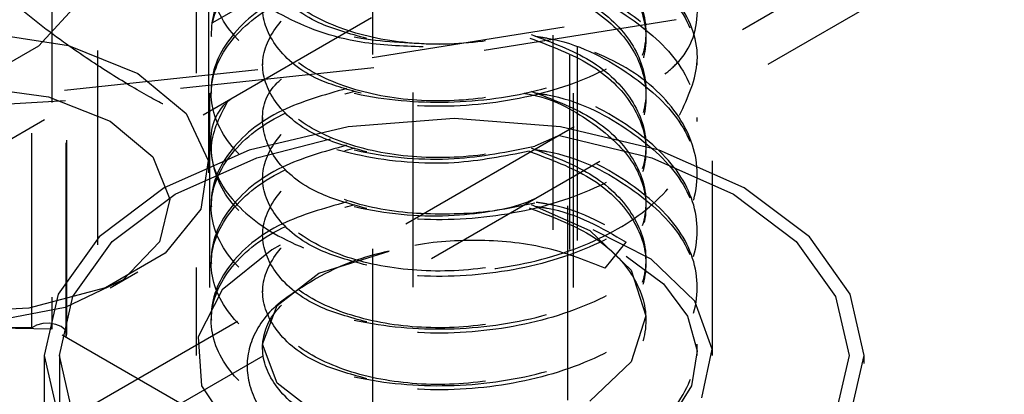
# Model space of a CAD drawing. Header units: inches. Extents: x 1907 to 2452, y -210 to -54.
# Tile 243 of 256: x 1998.382 to 1998.889, y -196.723 to -196.53. Entities that reach past the tile are written whole.
import ezdxf

# ---------------------------------------------------------------- set-up
doc = ezdxf.new("R2010")
doc.units = ezdxf.units.IN
doc.header["$LTSCALE"] = 0.5
doc.header["$MEASUREMENT"] = 0
doc.linetypes.add('HIDDEN', pattern=[0.22499999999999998, 0.15, -0.075])
doc.layers.add('SID-M-H', color=4, linetype='HIDDEN')

msp = doc.modelspace()

# ---------------------------------------------------------------- linework, layer by layer
at = {"layer": 'SID-M-H'}
for p, q in [((1998.584296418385, -195.3678519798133), (1998.584296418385, -198.1236772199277)), ((1998.563769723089, -198.348189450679), (1998.563769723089, -195.5923642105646)), ((1998.472853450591, -195.65784133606), (1998.472853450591, -196.7030135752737)), ((1998.738478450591, -196.7030135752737), (1998.738478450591, -195.65784133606)), ((1998.308340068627, -196.6317509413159), (1999.722553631, -195.8153428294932)), ((1998.388344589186, -196.6887941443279), (1998.388344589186, -195.8722533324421)), ((1998.398680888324, -195.8730044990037), (1998.398680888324, -196.6895453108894)), ((1998.405988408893, -196.6937638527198), (1998.405988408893, -195.8772230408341)), ((1998.40632915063, -196.6922697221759), (1998.40632915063, -195.8757289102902)), ((1998.6565384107, -196.8384032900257), (1998.6565384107, -196.02186247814)), ((1998.663845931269, -196.0260810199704), (1998.663845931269, -196.8426218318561)), ((1998.669126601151, -196.8439794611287), (1998.669126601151, -196.027438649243)), ((1998.665147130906, -196.8485888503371), (1998.665147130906, -196.0320480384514)), ((1998.4799867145, -196.8681345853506), (1998.4799867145, -196.0515937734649)), ((1998.6669867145, -196.8681345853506), (1998.6669867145, -196.0515937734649)), ((1998.4794867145, -196.6090918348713), (1998.4794867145, -196.0620094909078)), ((1998.407519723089, -196.7353355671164), (1999.538890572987, -196.0822090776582)), ((1998.420777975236, -196.7531944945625), (1999.569826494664, -196.0898629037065)), ((1998.422348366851, -199.246238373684), (1998.422348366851, -196.4904131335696)), ((1998.87114307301, -196.4980438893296), (1998.71987181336, -196.5304207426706)), ((1998.413580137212, -196.5202047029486), (1998.39181676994, -196.5439764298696)), ((1998.47657594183, -196.5792878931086), (1998.578134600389, -196.5206593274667)), ((1998.563464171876, -196.5497833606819), (1998.7186727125, -196.5250849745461)), ((1998.71987181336, -196.5304207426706), (1998.564339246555, -196.5551706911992)), ((1998.365381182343, -196.5372054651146), (1998.407313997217, -196.5436917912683)), ((1998.480665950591, -196.5369350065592), (1998.480665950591, -196.5390614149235)), ((1998.39181676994, -196.5439764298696), (1998.358882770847, -196.5629888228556)), ((1998.407313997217, -196.5436917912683), (1998.442875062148, -196.5580663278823)), ((1998.405152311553, -196.5666878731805), (1998.563464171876, -196.5497833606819)), ((1998.507084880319, -196.5515160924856), (1998.507084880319, -196.5536425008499)), ((1998.730665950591, -196.5536425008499), (1998.730665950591, -196.5515160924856)), ((1998.564339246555, -196.5551706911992), (1998.405696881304, -196.5721104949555)), ((1998.442875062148, -196.5580663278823), (1998.467775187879, -196.5785952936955)), ((1998.244909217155, -196.5756733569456), (1998.405152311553, -196.5666878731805)), ((1998.359335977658, -196.5648721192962), (1998.396898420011, -196.5699722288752)), ((1998.480665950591, -196.566097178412), (1998.480665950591, -196.5682235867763)), ((1998.405696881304, -196.5721104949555), (1998.245119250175, -196.5811147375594)), ((1998.396898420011, -196.5699722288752), (1998.428732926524, -196.5825612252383)), ((1998.428732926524, -196.5825612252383), (1998.450540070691, -196.6009388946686)), ((1998.467775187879, -196.5785952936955), (1998.479011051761, -196.6028025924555)), ((1998.507084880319, -196.5806782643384), (1998.507084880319, -196.5828046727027)), ((1998.605665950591, -196.5812419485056), (1998.551071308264, -196.5853912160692)), ((1998.660260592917, -196.5853912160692), (1998.605665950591, -196.5812419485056)), ((1998.730665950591, -196.5828046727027), (1998.730665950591, -196.5806782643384)), ((1998.551071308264, -196.5853912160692), (1998.500197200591, -196.5975562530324)), ((1998.711134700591, -196.5975562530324), (1998.660260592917, -196.5853912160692)), ((1998.504103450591, -196.6014620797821), (1998.542005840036, -196.5916596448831)), ((1998.65872071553, -196.5903203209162), (1998.647086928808, -196.5954708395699)), ((1998.659876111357, -196.5900051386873), (1998.707228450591, -196.6014620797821)), ((1998.500197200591, -196.5975562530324), (1998.456510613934, -196.6169080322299)), ((1998.480665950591, -196.5952593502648), (1998.480665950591, -196.5973857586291)), ((1998.754821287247, -196.6169080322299), (1998.711134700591, -196.5975562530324)), ((1998.450540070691, -196.6009388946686), (1998.459374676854, -196.6226232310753)), ((1998.462034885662, -196.6200971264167), (1998.504103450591, -196.6014620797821)), ((1998.479011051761, -196.6028025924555), (1998.475227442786, -196.6277684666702)), ((1998.707228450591, -196.6014620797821), (1998.749297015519, -196.6200971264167)), ((1998.507084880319, -196.6098404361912), (1998.507084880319, -196.6119668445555)), ((1998.730665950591, -196.6119668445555), (1998.730665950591, -196.6098404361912)), ((1998.456510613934, -196.6169080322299), (1998.42298871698, -196.6421277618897)), ((1998.788343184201, -196.6421277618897), (1998.754821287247, -196.6169080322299)), ((1998.429754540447, -196.644382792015), (1998.462034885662, -196.6200971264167)), ((1998.459374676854, -196.6226232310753), (1998.454043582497, -196.6446856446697)), ((1998.749297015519, -196.6200971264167), (1998.781577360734, -196.644382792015)), ((1998.475227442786, -196.6277684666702), (1998.456880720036, -196.6504816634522)), ((1998.480665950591, -196.6244215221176), (1998.480665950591, -196.6265479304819)), ((1998.645163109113, -196.6254847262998), (1998.675373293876, -196.6388594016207)), ((1998.507084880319, -196.6390026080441), (1998.507084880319, -196.6411290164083)), ((1998.675373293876, -196.6388594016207), (1998.696742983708, -196.6591448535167)), ((1998.707013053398, -196.6534611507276), (1998.677189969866, -196.6384102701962)), ((1998.730665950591, -196.6411290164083), (1998.730665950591, -196.6390026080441)), ((1998.42298871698, -196.6421277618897), (1998.401915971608, -196.671496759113)), ((1998.809415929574, -196.671496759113), (1998.788343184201, -196.6421277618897)), ((1998.409462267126, -196.6726640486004), (1998.429754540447, -196.644382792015)), ((1998.454043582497, -196.6446856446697), (1998.435266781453, -196.6641464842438)), ((1998.511753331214, -196.648798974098), (1998.486348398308, -196.6693399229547)), ((1998.516072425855, -196.6464153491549), (1998.511753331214, -196.648798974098)), ((1998.683246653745, -196.6582271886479), (1998.694054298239, -196.6447825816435)), ((1998.781577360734, -196.644382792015), (1998.801869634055, -196.6726640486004)), ((1998.456880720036, -196.6504816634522), (1998.426183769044, -196.6682026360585)), ((1998.480665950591, -196.6535836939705), (1998.480665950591, -196.6557101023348)), ((1998.535958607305, -196.6607310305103), (1998.57216284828, -196.6494912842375)), ((1998.694054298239, -196.6519880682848), (1998.713249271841, -196.666271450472)), ((1998.729392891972, -196.6751430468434), (1998.707013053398, -196.6534611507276)), ((1998.696742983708, -196.6591448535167), (1998.704247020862, -196.6827458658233)), ((1998.435266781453, -196.6641464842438), (1998.405580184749, -196.6783774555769)), ((1998.428744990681, -196.6682771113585), (1998.442889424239, -196.6601090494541)), ((1998.514588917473, -196.6773712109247), (1998.535958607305, -196.6607310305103)), ((1998.426183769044, -196.6682026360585), (1998.386839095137, -196.6787939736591)), ((1998.486348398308, -196.6693399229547), (1998.473873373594, -196.6935299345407)), ((1998.507084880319, -196.6681647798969), (1998.507084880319, -196.6702911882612)), ((1998.713249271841, -196.666271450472), (1998.725692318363, -196.6828607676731)), ((1998.730665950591, -196.6702911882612), (1998.730665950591, -196.6681647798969)), ((1998.401915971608, -196.671496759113), (1998.394728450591, -196.7030135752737)), ((1998.402540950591, -196.7030135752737), (1998.409462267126, -196.6726640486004)), ((1998.801869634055, -196.6726640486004), (1998.808790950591, -196.7030135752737)), ((1998.816603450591, -196.7030135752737), (1998.809415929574, -196.671496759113)), ((1998.386839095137, -196.6787939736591), (1998.343592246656, -196.6809782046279)), ((1998.405580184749, -196.6783774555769), (1998.36899313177, -196.6854565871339)), ((1998.507084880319, -196.6973269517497), (1998.514588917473, -196.6773712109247)), ((1998.738364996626, -196.6998451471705), (1998.729392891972, -196.6751430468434)), ((1998.480665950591, -196.6827458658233), (1998.480665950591, -196.6848722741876)), ((1998.704247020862, -196.6827458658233), (1998.696742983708, -196.7063468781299)), ((1998.725692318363, -196.6828607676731), (1998.730602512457, -196.7007148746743)), ((1998.388344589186, -196.6887941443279), (1998.321495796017, -196.6887403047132)), ((1998.398680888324, -196.6895453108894), (1998.330968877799, -196.688243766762)), ((1998.390848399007, -196.6874411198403), (1998.388344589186, -196.6887941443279)), ((1998.393996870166, -196.6866560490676), (1998.390848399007, -196.6874411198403)), ((1998.397419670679, -196.6865312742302), (1998.393996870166, -196.6866560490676)), ((1998.400714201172, -196.6870814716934), (1998.397419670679, -196.6865312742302)), ((1998.663845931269, -196.8426218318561), (1998.398680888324, -196.6895453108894)), ((1998.403492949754, -196.6882419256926), (1998.400714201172, -196.6870814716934)), ((1998.405429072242, -196.689876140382), (1998.403492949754, -196.6882419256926)), ((1998.406294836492, -196.691791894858), (1998.405429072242, -196.689876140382)), ((1998.405988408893, -196.6937638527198), (1998.406294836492, -196.691791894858)), ((1998.473873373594, -196.6935299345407), (1998.475680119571, -196.718747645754)), ((1998.514588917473, -196.7172826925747), (1998.507084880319, -196.6973269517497)), ((1998.730665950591, -196.7030135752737), (1998.730665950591, -196.6973269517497)), ((1998.732957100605, -196.7248905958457), (1998.738364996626, -196.6998451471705)), ((1998.394728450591, -196.7030135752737), (1998.394728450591, -196.9071487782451)), ((1998.394728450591, -196.7030135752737), (1998.401915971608, -196.7345303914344)), ((1998.402540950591, -196.7030135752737), (1998.402540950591, -196.8904846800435)), ((1998.409462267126, -196.733363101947), (1998.402540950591, -196.7030135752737)), ((1998.730602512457, -196.7007148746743), (1998.727671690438, -196.7187132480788)), ((1998.808790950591, -196.7030135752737), (1998.801869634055, -196.733363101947)), ((1998.808790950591, -196.8904846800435), (1998.808790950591, -196.7030135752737)), ((1998.809415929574, -196.7345303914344), (1998.816603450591, -196.7030135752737)), ((1998.816603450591, -196.9071487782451), (1998.816603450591, -196.7030135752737)), ((1998.696742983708, -196.7063468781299), (1998.675373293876, -196.7266323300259)), ((1998.475680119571, -196.718747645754), (1998.491572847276, -196.7422603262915)), ((1998.535958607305, -196.7339228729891), (1998.514588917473, -196.7172826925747)), ((1998.727671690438, -196.7187132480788), (1998.71708379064, -196.7357263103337))]:
    msp.add_line(p, q, dxfattribs=at)
msp.add_arc((1998.59549458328, -196.7688788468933), 0.1216460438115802, 101.0578602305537, 120.0229112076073, dxfattribs=at)
for points, knots in [([(1998.443228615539, -196.4137379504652), (1998.436315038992, -196.4108893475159), (1998.422514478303, -196.4052030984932), (1998.398789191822, -196.4085522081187), (1998.37477810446, -196.4202392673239), (1998.35593560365, -196.4390762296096), (1998.346471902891, -196.4610066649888), (1998.347286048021, -196.4801096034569), (1998.35723556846, -196.5002299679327), (1998.376591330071, -196.5206450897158), (1998.402539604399, -196.5408088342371), (1998.428058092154, -196.5579139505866), (1998.448826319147, -196.570285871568), (1998.464217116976, -196.5779457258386), (1998.474391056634, -196.5808697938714), (1998.479747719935, -196.5780020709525), (1998.480131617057, -196.5676618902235), (1998.479681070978, -196.5496065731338), (1998.479927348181, -196.5277570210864), (1998.480180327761, -196.4984013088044), (1998.476979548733, -196.4643448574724), (1998.465941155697, -196.4345582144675), (1998.452360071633, -196.4194178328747), (1998.444749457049, -196.414683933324), (1998.443228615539, -196.4137379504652)], [0, 0, 0, 0, 0.04456435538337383, 0.08895729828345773, 0.1375074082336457, 0.1957828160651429, 0.2340844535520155, 0.2726341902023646, 0.307264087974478, 0.3634261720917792, 0.4209420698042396, 0.4667408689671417, 0.5127436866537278, 0.554270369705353, 0.5974086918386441, 0.647845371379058, 0.7075831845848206, 0.743977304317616, 0.7805015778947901, 0.8256937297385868, 0.8860142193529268, 0.9466116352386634, 0.9893313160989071, 1, 1, 1, 1]), ([(1998.560633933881, -196.5108637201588), (1998.551938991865, -196.5084795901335), (1998.531974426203, -196.5030053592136), (1998.512366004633, -196.4865275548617), (1998.504478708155, -196.4661964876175), (1998.51222844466, -196.4456224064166), (1998.534141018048, -196.4285153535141), (1998.566959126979, -196.4176765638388), (1998.605666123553, -196.4150558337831), (1998.644372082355, -196.4213214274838), (1998.677193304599, -196.4358075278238), (1998.699094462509, -196.4565521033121), (1998.706886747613, -196.4808004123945), (1998.698840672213, -196.5046686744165), (1998.681636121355, -196.5229176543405), (1998.664916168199, -196.529520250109), (1998.659330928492, -196.5317258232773)], [0, 0, 0, 0, 0.05812774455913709, 0.1334678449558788, 0.2088079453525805, 0.2841480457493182, 0.3594881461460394, 0.4348282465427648, 0.510168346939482, 0.5855084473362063, 0.6608485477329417, 0.7361886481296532, 0.8115287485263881, 0.8868688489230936, 0.9622089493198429, 0.9999999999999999, 0.9999999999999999, 0.9999999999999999, 0.9999999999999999]), ([(1998.55029525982, -196.4199784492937), (1998.538642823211, -196.4232887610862), (1998.512678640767, -196.4306648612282), (1998.487341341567, -196.4522810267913), (1998.477369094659, -196.4785492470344), (1998.487177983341, -196.5051859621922), (1998.515005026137, -196.5271238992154), (1998.554226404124, -196.5414454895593), (1998.584230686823, -196.5424348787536), (1998.597909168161, -196.5428859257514)], [0, 0, 0, 0, 0.1223967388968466, 0.272726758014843, 0.4230567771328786, 0.5733867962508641, 0.7237168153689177, 0.8740468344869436, 1, 1, 1, 1]), ([(1998.55029525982, -196.4491406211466), (1998.538642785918, -196.452451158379), (1998.512678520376, -196.4598277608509), (1998.487341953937, -196.4814394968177), (1998.477366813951, -196.5077252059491), (1998.487186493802, -196.534296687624), (1998.514973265, -196.5564780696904), (1998.556586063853, -196.5707094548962), (1998.605665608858, -196.5745219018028), (1998.654747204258, -196.5670624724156), (1998.696353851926, -196.5491943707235), (1998.724163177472, -196.5233352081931), (1998.733898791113, -196.4932399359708), (1998.724237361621, -196.4628555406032), (1998.696057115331, -196.4378637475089), (1998.667661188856, -196.4229947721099), (1998.649709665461, -196.4204541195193), (1998.647797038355, -196.42018342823)], [0, 0, 0, 0, 0.05843403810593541, 0.130203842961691, 0.2019736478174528, 0.2737434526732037, 0.3455132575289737, 0.4172830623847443, 0.4890528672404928, 0.5608226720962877, 0.6325924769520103, 0.704362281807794, 0.7761320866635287, 0.8479018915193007, 0.9196716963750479, 0.9914415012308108, 1, 1, 1, 1]), ([(1998.58968078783, -196.5443809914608), (1998.578839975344, -196.5439695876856), (1998.551717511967, -196.5429403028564), (1998.515046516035, -196.5291768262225), (1998.487165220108, -196.5073309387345), (1998.477378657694, -196.4806748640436), (1998.487315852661, -196.4543920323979), (1998.513257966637, -196.4324304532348), (1998.54005398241, -196.4248662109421), (1998.55251170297, -196.42134952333)], [0, 0, 0, 0, 0.1018918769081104, 0.2549217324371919, 0.407951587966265, 0.5609814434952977, 0.714011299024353, 0.8670411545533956, 1, 1, 1, 1]), ([(1998.645163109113, -196.42134952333), (1998.655870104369, -196.425374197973), (1998.677912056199, -196.4336595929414), (1998.699026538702, -196.4545525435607), (1998.706836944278, -196.478581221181), (1998.699107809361, -196.5027865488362), (1998.677189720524, -196.5235426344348), (1998.6443730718, -196.5380256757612), (1998.605665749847, -196.5442919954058), (1998.566959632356, -196.5416714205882), (1998.534139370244, -196.5308312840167), (1998.512234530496, -196.513729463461), (1998.504456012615, -196.4931357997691), (1998.512450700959, -196.4728778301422), (1998.530350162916, -196.4573121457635), (1998.547997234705, -196.4523358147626), (1998.55446593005, -196.4505116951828)], [0, 0, 0, 0, 0.06984989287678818, 0.1437964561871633, 0.2177430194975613, 0.2916895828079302, 0.3656361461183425, 0.439582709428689, 0.5135292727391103, 0.5874758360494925, 0.6614223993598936, 0.7353689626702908, 0.8093155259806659, 0.883262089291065, 0.9572086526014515, 1, 1, 1, 1]), ([(1998.647086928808, -196.422201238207), (1998.649239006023, -196.4225031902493), (1998.667440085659, -196.4250569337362), (1998.69606649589, -196.4399732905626), (1998.724234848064, -196.464986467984), (1998.733899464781, -196.4953651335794), (1998.724162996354, -196.5254619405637), (1998.69635390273, -196.5513206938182), (1998.65474718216, -196.5691888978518), (1998.605665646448, -196.5766483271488), (1998.556585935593, -196.5728357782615), (1998.514973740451, -196.5586048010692), (1998.487184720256, -196.5364218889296), (1998.477373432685, -196.5098561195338), (1998.487317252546, -196.4835490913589), (1998.51325766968, -196.4615937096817), (1998.540053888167, -196.4540287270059), (1998.55251170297, -196.4505116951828)], [0, 0, 0, 0, 0.009576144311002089, 0.08098973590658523, 0.1524033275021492, 0.2238169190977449, 0.2952305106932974, 0.3666441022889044, 0.438057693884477, 0.5094712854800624, 0.5808848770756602, 0.6522984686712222, 0.7237120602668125, 0.7951256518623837, 0.8665392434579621, 0.9379528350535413, 1, 1, 1, 1]), ([(1998.645163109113, -196.4505116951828), (1998.655870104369, -196.4545363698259), (1998.677912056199, -196.4628217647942), (1998.699026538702, -196.4837147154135), (1998.706836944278, -196.5077433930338), (1998.699107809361, -196.5319487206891), (1998.677189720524, -196.5527048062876), (1998.6443730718, -196.5671878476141), (1998.605665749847, -196.5734541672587), (1998.566959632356, -196.570833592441), (1998.534139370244, -196.5599934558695), (1998.512234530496, -196.5428916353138), (1998.504456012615, -196.5222979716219), (1998.512450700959, -196.5020400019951), (1998.530350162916, -196.4864743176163), (1998.547997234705, -196.4814979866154), (1998.55446593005, -196.4796738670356)], [0, 0, 0, 0, 0.06984989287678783, 0.1437964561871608, 0.2177430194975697, 0.2916895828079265, 0.3656361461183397, 0.4395827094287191, 0.5135292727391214, 0.5874758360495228, 0.6614223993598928, 0.7353689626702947, 0.8093155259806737, 0.8832620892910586, 0.9572086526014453, 1, 1, 1, 1]), ([(1998.647086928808, -196.4513634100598), (1998.649239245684, -196.4516654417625), (1998.667442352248, -196.4542198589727), (1998.695975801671, -196.4691053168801), (1998.724557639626, -196.4942559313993), (1998.732698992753, -196.5241282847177), (1998.729943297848, -196.5458541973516), (1998.720471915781, -196.5545544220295), (1998.720127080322, -196.5548711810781)], [0, 0, 0, 0, 0.03214239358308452, 0.2718426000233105, 0.5115428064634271, 0.7512430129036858, 0.9909432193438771, 1, 1, 1, 1]), ([(1998.714119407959, -196.5583393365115), (1998.716598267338, -196.5561962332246), (1998.728629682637, -196.5457944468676), (1998.733093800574, -196.5221190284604), (1998.724453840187, -196.4920938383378), (1998.695996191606, -196.4670044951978), (1998.667662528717, -196.4521574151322), (1998.64970979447, -196.4496163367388), (1998.647797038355, -196.4493456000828)], [0, 0, 0, 0, 0.05926284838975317, 0.2876387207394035, 0.516014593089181, 0.7443904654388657, 0.9727663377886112, 1, 1, 1, 1]), ([(1998.560633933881, -196.5400258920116), (1998.551937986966, -196.5376408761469), (1998.531971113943, -196.5321646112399), (1998.512383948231, -196.5157055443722), (1998.504411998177, -196.4952998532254), (1998.512477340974, -196.4750039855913), (1998.530085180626, -196.4595951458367), (1998.547359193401, -196.4546978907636), (1998.553471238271, -196.4529651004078)], [0, 0, 0, 0, 0.145050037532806, 0.3330512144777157, 0.5210523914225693, 0.7090535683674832, 0.8970547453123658, 1, 1, 1, 1]), ([(1998.644227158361, -196.4522237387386), (1998.655275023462, -196.456365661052), (1998.677667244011, -196.4647606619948), (1998.6990409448, -196.4858464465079), (1998.706814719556, -196.5098282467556), (1998.699182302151, -196.5342360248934), (1998.676913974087, -196.5542291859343), (1998.655429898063, -196.5660457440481), (1998.642253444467, -196.5681331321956), (1998.641682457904, -196.5682235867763)], [0, 0, 0, 0, 0.1617940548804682, 0.3279301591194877, 0.4940662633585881, 0.6602023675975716, 0.8263384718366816, 0.992474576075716, 1, 1, 1, 1]), ([(1998.55029525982, -196.4783027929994), (1998.538642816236, -196.4816133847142), (1998.51267861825, -196.4889901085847), (1998.4873414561, -196.5106007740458), (1998.477368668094, -196.5368907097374), (1998.487179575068, -196.5634464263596), (1998.514999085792, -196.5856866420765), (1998.556489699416, -196.5996984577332), (1998.603811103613, -196.6041233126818), (1998.633369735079, -196.5982134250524), (1998.647086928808, -196.5954708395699)], [0, 0, 0, 0, 0.1060126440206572, 0.2362194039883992, 0.3664261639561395, 0.4966329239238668, 0.6268396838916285, 0.757046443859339, 0.8872532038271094, 0.9999999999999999, 0.9999999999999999, 0.9999999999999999, 0.9999999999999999]), ([(1998.644227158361, -196.5980345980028), (1998.631454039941, -196.6005668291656), (1998.602835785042, -196.6062403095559), (1998.556486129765, -196.6018005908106), (1998.515000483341, -196.5878198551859), (1998.487177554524, -196.5655698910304), (1998.477375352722, -196.5390220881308), (1998.487316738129, -196.5127102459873), (1998.513257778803, -196.4907560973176), (1998.540053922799, -196.4831909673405), (1998.55251170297, -196.4796738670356)], [0, 0, 0, 0, 0.1050327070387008, 0.2353264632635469, 0.3656202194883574, 0.4959139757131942, 0.626207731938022, 0.7565014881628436, 0.8867952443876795, 1, 1, 1, 1]), ([(1998.647086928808, -196.4805255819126), (1998.649239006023, -196.480827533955), (1998.667440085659, -196.4833812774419), (1998.69606649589, -196.4982976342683), (1998.724234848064, -196.5233108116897), (1998.733899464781, -196.553689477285), (1998.724162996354, -196.5837862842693), (1998.69635390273, -196.6096450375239), (1998.65474718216, -196.6275132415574), (1998.605665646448, -196.6349726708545), (1998.556585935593, -196.6311601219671), (1998.514973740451, -196.6169291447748), (1998.487184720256, -196.5947462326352), (1998.477373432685, -196.5681804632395), (1998.487317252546, -196.5418734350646), (1998.51325766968, -196.5199180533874), (1998.540053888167, -196.5123530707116), (1998.55251170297, -196.5088360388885)], [0, 0, 0, 0, 0.009576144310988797, 0.08098973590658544, 0.1524033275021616, 0.2238169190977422, 0.295230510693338, 0.3666441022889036, 0.4380576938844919, 0.5094712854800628, 0.5808848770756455, 0.6522984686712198, 0.723712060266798, 0.7951256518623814, 0.8665392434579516, 0.93795283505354, 1, 1, 1, 1]), ([(1998.645163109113, -196.4796738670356), (1998.655870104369, -196.4836985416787), (1998.677912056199, -196.491983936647), (1998.699026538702, -196.5128768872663), (1998.706836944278, -196.5369055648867), (1998.699107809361, -196.5611108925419), (1998.677189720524, -196.5818669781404), (1998.6443730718, -196.5963500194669), (1998.605665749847, -196.6026163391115), (1998.566959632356, -196.5999957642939), (1998.534139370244, -196.5891556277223), (1998.512234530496, -196.5720538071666), (1998.504456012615, -196.5514601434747), (1998.512450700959, -196.5312021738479), (1998.530350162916, -196.5156364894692), (1998.547997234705, -196.5106601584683), (1998.55446593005, -196.5088360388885)], [0, 0, 0, 0, 0.06984989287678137, 0.1437964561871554, 0.2177430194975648, 0.291689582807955, 0.3656361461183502, 0.4395827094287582, 0.5135292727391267, 0.5874758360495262, 0.6614223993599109, 0.735368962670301, 0.8093155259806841, 0.8832620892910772, 0.9572086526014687, 0.9999999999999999, 0.9999999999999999, 0.9999999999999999, 0.9999999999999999]), ([(1998.557700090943, -196.5682235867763), (1998.550065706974, -196.5661034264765), (1998.531201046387, -196.5608644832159), (1998.51242168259, -196.544842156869), (1998.504401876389, -196.5244688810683), (1998.512480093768, -196.50416429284), (1998.530084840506, -196.4887575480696), (1998.54735910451, -196.4838601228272), (1998.553471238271, -196.4821272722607)], [0, 0, 0, 0, 0.1300467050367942, 0.32134707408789, 0.5126474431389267, 0.703947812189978, 0.8952481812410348, 1, 1, 1, 1]), ([(1998.644227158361, -196.4813859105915), (1998.655269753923, -196.485526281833), (1998.677651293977, -196.4939181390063), (1998.69910674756, -196.515027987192), (1998.706568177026, -196.5389178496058), (1998.700710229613, -196.5613432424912), (1998.687090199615, -196.5725466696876), (1998.681397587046, -196.5772292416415)], [0, 0, 0, 0, 0.2075604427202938, 0.4206911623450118, 0.6338218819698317, 0.8469526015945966, 1, 1, 1, 1]), ([(1998.721612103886, -196.5795266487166), (1998.72588191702, -196.5702633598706), (1998.734639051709, -196.5512649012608), (1998.723991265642, -196.521127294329), (1998.696126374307, -196.496202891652), (1998.667659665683, -196.481318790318), (1998.649709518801, -196.4787784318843), (1998.647797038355, -196.4785077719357)], [0, 0, 0, 0, 0.2337460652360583, 0.4793993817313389, 0.7250526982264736, 0.97070601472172, 1, 1, 1, 1]), ([(1998.55029525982, -196.5074649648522), (1998.538642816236, -196.510775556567), (1998.51267861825, -196.5181522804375), (1998.4873414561, -196.5397629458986), (1998.477368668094, -196.5660528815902), (1998.487179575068, -196.5926085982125), (1998.514999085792, -196.6148488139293), (1998.556489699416, -196.6288606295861), (1998.603811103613, -196.6332854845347), (1998.633369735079, -196.6273755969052), (1998.647086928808, -196.6246330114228)], [0, 0, 0, 0, 0.1060126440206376, 0.2362194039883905, 0.3664261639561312, 0.4966329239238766, 0.6268396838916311, 0.757046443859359, 0.8872532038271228, 1, 1, 1, 1]), ([(1998.647086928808, -196.5096877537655), (1998.649239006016, -196.5099897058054), (1998.667440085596, -196.512543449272), (1998.696066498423, -196.5274598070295), (1998.724234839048, -196.5524729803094), (1998.733899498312, -196.582851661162), (1998.72416287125, -196.6129484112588), (1998.696354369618, -196.6388073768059), (1998.654745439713, -196.6566747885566), (1998.605672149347, -196.6641371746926), (1998.556561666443, -196.6603135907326), (1998.515064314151, -196.6461237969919), (1998.486846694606, -196.6237871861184), (1998.478634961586, -196.5977950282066), (1998.481320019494, -196.5785750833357), (1998.490664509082, -196.5712063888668), (1998.490908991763, -196.5710135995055)], [0, 0, 0, 0, 0.0110266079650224, 0.09325695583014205, 0.1754873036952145, 0.2577176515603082, 0.3399479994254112, 0.4221783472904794, 0.5044086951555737, 0.5866390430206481, 0.668869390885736, 0.7510997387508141, 0.833330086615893, 0.9155604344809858, 0.997790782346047, 1, 1, 1, 1]), ([(1998.489259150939, -196.5719660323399), (1998.48523053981, -196.5796752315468), (1998.476741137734, -196.5959206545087), (1998.487449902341, -196.6218248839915), (1998.514902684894, -196.6439534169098), (1998.556604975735, -196.6581989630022), (1998.605660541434, -196.6620076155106), (1998.654748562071, -196.6545492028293), (1998.696353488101, -196.6366808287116), (1998.724163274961, -196.6108217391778), (1998.733898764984, -196.5807264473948), (1998.724237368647, -196.5503420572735), (1998.696057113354, -196.5253502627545), (1998.6676611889, -196.5104812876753), (1998.649709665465, -196.5079406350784), (1998.647797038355, -196.5076699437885)], [0, 0, 0, 0, 0.07511965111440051, 0.158297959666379, 0.2414762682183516, 0.3246545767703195, 0.4078328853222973, 0.4910111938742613, 0.5741895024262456, 0.6573678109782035, 0.7405461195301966, 0.823724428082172, 0.9069027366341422, 0.9900810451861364, 0.9999999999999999, 0.9999999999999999, 0.9999999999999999, 0.9999999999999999]), ([(1998.560633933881, -196.5983502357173), (1998.551937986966, -196.5959652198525), (1998.531971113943, -196.5904889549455), (1998.512383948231, -196.5740298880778), (1998.504411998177, -196.5536241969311), (1998.512477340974, -196.533328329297), (1998.530085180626, -196.5179194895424), (1998.547359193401, -196.5130222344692), (1998.553471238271, -196.5112894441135)], [0, 0, 0, 0, 0.145050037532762, 0.3330512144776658, 0.5210523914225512, 0.7090535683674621, 0.8970547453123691, 1, 1, 1, 1]), ([(1998.644227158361, -196.5105480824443), (1998.655261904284, -196.5146861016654), (1998.677627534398, -196.523073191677), (1998.699204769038, -196.5442195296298), (1998.706200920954, -196.5679699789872), (1998.702641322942, -196.5869997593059), (1998.693159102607, -196.5953587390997), (1998.691208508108, -196.5970782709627)], [0, 0, 0, 0, 0.2300729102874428, 0.4663202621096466, 0.7025676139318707, 0.9388149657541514, 1, 1, 1, 1]), ([(1998.645163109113, -196.5088360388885), (1998.655862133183, -196.5128575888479), (1998.677887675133, -196.5211365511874), (1998.699130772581, -196.54207991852), (1998.706446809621, -196.5659148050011), (1998.701492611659, -196.5869092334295), (1998.689595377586, -196.5969241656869), (1998.685491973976, -196.6003783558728)], [0, 0, 0, 0, 0.2112681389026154, 0.4349270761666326, 0.6585860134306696, 0.8822449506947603, 1, 1, 1, 1]), ([(1998.55029525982, -196.5657893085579), (1998.53864278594, -196.5690998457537), (1998.512678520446, -196.5764764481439), (1998.487341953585, -196.5980881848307), (1998.477366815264, -196.6243738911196), (1998.487186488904, -196.650945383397), (1998.514973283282, -196.673126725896), (1998.556585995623, -196.6873582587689), (1998.605665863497, -196.6911701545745), (1998.654746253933, -196.6837127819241), (1998.696357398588, -196.6658370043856), (1998.724149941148, -196.6400064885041), (1998.733948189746, -196.6098043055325), (1998.724053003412, -196.5798189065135), (1998.697098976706, -196.5536811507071), (1998.668898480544, -196.5434148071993), (1998.655077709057, -196.5383833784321)], [0, 0, 0, 0, 0.05910477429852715, 0.1316983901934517, 0.2042920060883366, 0.2768856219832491, 0.3494792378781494, 0.4220728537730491, 0.4946664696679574, 0.5672600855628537, 0.6398537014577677, 0.7124473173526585, 0.7850409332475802, 0.8576345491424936, 0.9302281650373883, 1, 1, 1, 1]), ([(1998.647086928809, -196.5388499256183), (1998.649239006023, -196.5391518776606), (1998.667440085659, -196.5417056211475), (1998.69606649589, -196.5566219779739), (1998.724234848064, -196.5816351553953), (1998.733899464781, -196.6120138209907), (1998.724162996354, -196.642110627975), (1998.69635390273, -196.6679693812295), (1998.65474718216, -196.6858375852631), (1998.605665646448, -196.6932970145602), (1998.556585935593, -196.6894844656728), (1998.514973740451, -196.6752534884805), (1998.487184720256, -196.6530705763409), (1998.477373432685, -196.6265048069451), (1998.487317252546, -196.6001977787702), (1998.51325766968, -196.578242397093), (1998.540053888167, -196.5706774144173), (1998.55251170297, -196.5671603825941)], [0, 0, 0, 0, 0.009576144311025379, 0.08098973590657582, 0.1524033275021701, 0.2238169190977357, 0.2952305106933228, 0.3666441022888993, 0.4380576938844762, 0.5094712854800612, 0.5808848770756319, 0.6522984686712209, 0.7237120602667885, 0.7951256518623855, 0.8665392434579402, 0.9379528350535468, 1, 1, 1, 1]), ([(1998.645163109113, -196.5379982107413), (1998.655870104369, -196.5420228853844), (1998.677912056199, -196.5503082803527), (1998.699026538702, -196.571201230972), (1998.706836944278, -196.5952299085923), (1998.699107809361, -196.6194352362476), (1998.677189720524, -196.6401913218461), (1998.6443730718, -196.6546743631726), (1998.605665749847, -196.6609406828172), (1998.566959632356, -196.6583201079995), (1998.534139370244, -196.647479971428), (1998.512234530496, -196.6303781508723), (1998.504456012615, -196.6097844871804), (1998.512450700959, -196.5895265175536), (1998.530350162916, -196.5739608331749), (1998.547997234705, -196.5689845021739), (1998.55446593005, -196.5671603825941)], [0, 0, 0, 0, 0.0698498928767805, 0.1437964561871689, 0.2177430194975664, 0.2916895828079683, 0.3656361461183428, 0.4395827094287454, 0.5135292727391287, 0.5874758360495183, 0.6614223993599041, 0.7353689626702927, 0.8093155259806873, 0.8832620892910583, 0.9572086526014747, 1, 1, 1, 1]), ([(1998.644575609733, -196.539864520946), (1998.655497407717, -196.5439640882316), (1998.677760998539, -196.5523208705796), (1998.699024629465, -196.5733148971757), (1998.706864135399, -196.5973903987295), (1998.699000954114, -196.6214380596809), (1998.678414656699, -196.6419560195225), (1998.657093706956, -196.650013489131), (1998.647086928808, -196.6537951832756)], [0, 0, 0, 0, 0.164682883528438, 0.3356986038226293, 0.5067143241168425, 0.6777300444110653, 0.8487457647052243, 1, 1, 1, 1]), ([(1998.647402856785, -196.6223667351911), (1998.646080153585, -196.6229750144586), (1998.634212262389, -196.6284327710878), (1998.605192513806, -196.6313152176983), (1998.567072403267, -196.6292765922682), (1998.534161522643, -196.618306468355), (1998.512033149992, -196.6011426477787), (1998.50523938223, -196.580926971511), (1998.508356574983, -196.5651138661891), (1998.517171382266, -196.5586491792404), (1998.518549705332, -196.5576383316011)], [0, 0, 0, 0, 0.01987582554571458, 0.1783348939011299, 0.336793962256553, 0.4952530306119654, 0.6537120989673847, 0.8121711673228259, 0.9706302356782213, 1, 1, 1, 1]), ([(1998.560633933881, -196.6275124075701), (1998.551947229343, -196.6251312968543), (1998.53200157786, -196.6196639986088), (1998.512218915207, -196.6031223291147), (1998.505025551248, -196.5830456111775), (1998.509054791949, -196.5662481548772), (1998.519281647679, -196.559010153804), (1998.52188447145, -196.5571680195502)], [0, 0, 0, 0, 0.1875881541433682, 0.4307235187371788, 0.6738588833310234, 0.9169942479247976, 1, 1, 1, 1]), ([(1998.55029525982, -196.5949514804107), (1998.538642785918, -196.5982620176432), (1998.512678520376, -196.605638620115), (1998.487341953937, -196.6272503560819), (1998.477366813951, -196.6535360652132), (1998.487186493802, -196.6801075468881), (1998.514973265, -196.7022889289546), (1998.556586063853, -196.7165203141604), (1998.605665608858, -196.7203327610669), (1998.654747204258, -196.7128733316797), (1998.696353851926, -196.6950052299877), (1998.724163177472, -196.6691460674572), (1998.733898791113, -196.639050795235), (1998.724237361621, -196.6086663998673), (1998.696057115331, -196.5836746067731), (1998.667661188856, -196.5688056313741), (1998.649709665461, -196.5662649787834), (1998.647797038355, -196.5659942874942)], [0, 0, 0, 0, 0.05843403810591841, 0.1302038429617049, 0.2019736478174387, 0.2737434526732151, 0.3455132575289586, 0.4172830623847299, 0.4890528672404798, 0.5608226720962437, 0.6325924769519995, 0.704362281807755, 0.7761320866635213, 0.8479018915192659, 0.9196716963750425, 0.9914415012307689, 1, 1, 1, 1]), ([(1998.647086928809, -196.5680120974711), (1998.649239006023, -196.5683140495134), (1998.667440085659, -196.5708677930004), (1998.69606649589, -196.5857841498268), (1998.724234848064, -196.6107973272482), (1998.733899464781, -196.6411759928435), (1998.724162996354, -196.6712727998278), (1998.69635390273, -196.6971315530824), (1998.65474718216, -196.7149997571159), (1998.605665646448, -196.722459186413), (1998.556585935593, -196.7186466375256), (1998.514973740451, -196.7044156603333), (1998.487184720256, -196.6822327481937), (1998.477373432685, -196.655666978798), (1998.487317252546, -196.629359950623), (1998.51325766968, -196.6074045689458), (1998.540053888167, -196.5998395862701), (1998.55251170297, -196.596322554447)], [0, 0, 0, 0, 0.009576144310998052, 0.08098973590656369, 0.1524033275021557, 0.2238169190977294, 0.2952305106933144, 0.3666441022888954, 0.4380576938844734, 0.5094712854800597, 0.5808848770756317, 0.6522984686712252, 0.7237120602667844, 0.7951256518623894, 0.8665392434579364, 0.9379528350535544, 1, 1, 1, 1]), ([(1998.645163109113, -196.5671603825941), (1998.655870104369, -196.5711850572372), (1998.677912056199, -196.5794704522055), (1998.699026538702, -196.6003634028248), (1998.706836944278, -196.6243920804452), (1998.699107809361, -196.6485974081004), (1998.677189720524, -196.6693534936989), (1998.6443730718, -196.6838365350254), (1998.605665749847, -196.69010285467), (1998.566959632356, -196.6874822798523), (1998.534139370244, -196.6766421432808), (1998.512234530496, -196.6595403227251), (1998.504456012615, -196.6389466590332), (1998.512450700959, -196.6186886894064), (1998.530350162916, -196.6031230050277), (1998.547997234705, -196.5981466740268), (1998.55446593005, -196.596322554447)], [0, 0, 0, 0, 0.06984989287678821, 0.1437964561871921, 0.2177430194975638, 0.2916895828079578, 0.3656361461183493, 0.4395827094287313, 0.5135292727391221, 0.5874758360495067, 0.6614223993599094, 0.7353689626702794, 0.8093155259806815, 0.8832620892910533, 0.9572086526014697, 1, 1, 1, 1]), ([(1998.560633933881, -196.6566745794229), (1998.551938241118, -196.6542897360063), (1998.53197195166, -196.6488138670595), (1998.512379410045, -196.6323511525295), (1998.504428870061, -196.6119599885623), (1998.512414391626, -196.5916099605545), (1998.531202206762, -196.5755819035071), (1998.550066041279, -196.5703435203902), (1998.557700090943, -196.5682235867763)], [0, 0, 0, 0, 0.1415317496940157, 0.3249728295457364, 0.5084139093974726, 0.6918549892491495, 0.8752960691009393, 1, 1, 1, 1]), ([(1998.641682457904, -196.5682235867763), (1998.642253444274, -196.5683140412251), (1998.655429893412, -196.5704014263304), (1998.676914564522, -196.5822183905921), (1998.699180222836, -196.6022097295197), (1998.70682244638, -196.626624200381), (1998.699012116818, -196.6505810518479), (1998.678412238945, -196.6711223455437), (1998.657092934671, -196.6791769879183), (1998.647086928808, -196.6829573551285)], [0, 0, 0, 0, 0.007638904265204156, 0.1762802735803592, 0.3449216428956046, 0.5135630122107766, 0.6822043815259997, 0.8508457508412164, 1, 1, 1, 1]), ([(1998.55029525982, -196.6241136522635), (1998.538642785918, -196.627424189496), (1998.512678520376, -196.6348007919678), (1998.487341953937, -196.6564125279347), (1998.477366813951, -196.6826982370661), (1998.487186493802, -196.709269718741), (1998.514973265, -196.7314511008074), (1998.556586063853, -196.7456824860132), (1998.605665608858, -196.7494949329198), (1998.654747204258, -196.7420355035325), (1998.696353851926, -196.7241674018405), (1998.724163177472, -196.6983082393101), (1998.733898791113, -196.6682129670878), (1998.724237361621, -196.6378285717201), (1998.696057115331, -196.6128367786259), (1998.667661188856, -196.5979678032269), (1998.649709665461, -196.5954271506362), (1998.647797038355, -196.595156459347)], [0, 0, 0, 0, 0.05843403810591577, 0.1302038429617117, 0.2019736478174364, 0.2737434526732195, 0.3455132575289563, 0.4172830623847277, 0.4890528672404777, 0.5608226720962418, 0.6325924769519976, 0.7043622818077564, 0.7761320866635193, 0.8479018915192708, 0.9196716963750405, 0.9914415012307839, 1, 1, 1, 1]), ([(1998.647086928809, -196.597174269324), (1998.649239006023, -196.5974762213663), (1998.667440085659, -196.6000299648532), (1998.69606649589, -196.6149463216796), (1998.724234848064, -196.639959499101), (1998.733899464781, -196.6703381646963), (1998.724162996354, -196.7004349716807), (1998.69635390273, -196.7262937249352), (1998.65474718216, -196.7441619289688), (1998.605665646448, -196.7516213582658), (1998.556585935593, -196.7478088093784), (1998.514973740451, -196.7335778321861), (1998.487184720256, -196.7113949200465), (1998.477373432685, -196.6848291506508), (1998.487317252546, -196.6585221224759), (1998.51325766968, -196.6365667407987), (1998.540053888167, -196.6290017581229), (1998.55251170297, -196.6254847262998)], [0, 0, 0, 0, 0.009576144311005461, 0.08098973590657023, 0.1524033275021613, 0.223816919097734, 0.2952305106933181, 0.3666441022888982, 0.4380576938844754, 0.5094712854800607, 0.5808848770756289, 0.6522984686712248, 0.7237120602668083, 0.7951256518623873, 0.8665392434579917, 0.9379528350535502, 1, 1, 1, 1]), ([(1998.645163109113, -196.596322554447), (1998.655870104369, -196.60034722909), (1998.677912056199, -196.6086326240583), (1998.699026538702, -196.6295255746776), (1998.706836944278, -196.653554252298), (1998.699107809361, -196.6777595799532), (1998.677189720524, -196.6985156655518), (1998.6443730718, -196.7129987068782), (1998.605665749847, -196.7192650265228), (1998.566959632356, -196.7166444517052), (1998.534139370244, -196.7058043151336), (1998.512234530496, -196.688702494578), (1998.504456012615, -196.668108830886), (1998.512450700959, -196.6478508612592), (1998.530350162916, -196.6322851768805), (1998.547997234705, -196.6273088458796), (1998.55446593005, -196.6254847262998)], [0, 0, 0, 0, 0.06984989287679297, 0.1437964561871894, 0.2177430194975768, 0.2916895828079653, 0.3656361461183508, 0.4395827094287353, 0.5135292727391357, 0.5874758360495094, 0.6614223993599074, 0.735368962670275, 0.8093155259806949, 0.8832620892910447, 0.957208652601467, 1, 1, 1, 1]), ([(1998.644227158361, -196.5980345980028), (1998.655276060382, -196.6021781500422), (1998.6776703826, -196.610576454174), (1998.699027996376, -196.6316369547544), (1998.706863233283, -196.6557153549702), (1998.699001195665, -196.6797622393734), (1998.678414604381, -196.7002803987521), (1998.657093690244, -196.7083378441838), (1998.647086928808, -196.7121195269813)], [0, 0, 0, 0, 0.1662363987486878, 0.3369340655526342, 0.5076317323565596, 0.6783293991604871, 0.8490270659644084, 1, 1, 1, 1]), ([(1998.560633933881, -196.6858367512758), (1998.551937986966, -196.683451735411), (1998.531971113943, -196.677975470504), (1998.512383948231, -196.6615164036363), (1998.504411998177, -196.6411107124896), (1998.512477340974, -196.6208148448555), (1998.530085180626, -196.6054060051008), (1998.547359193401, -196.6005087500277), (1998.553471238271, -196.598775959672)], [0, 0, 0, 0, 0.1450500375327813, 0.3330512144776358, 0.5210523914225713, 0.7090535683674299, 0.8970547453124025, 0.9999999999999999, 0.9999999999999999, 0.9999999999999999, 0.9999999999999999]), ([(1998.560633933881, -196.7149989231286), (1998.551937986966, -196.7126139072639), (1998.531971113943, -196.7071376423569), (1998.512383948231, -196.6906785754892), (1998.504411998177, -196.6702728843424), (1998.512477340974, -196.6499770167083), (1998.530085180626, -196.6345681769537), (1998.547359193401, -196.6296709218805), (1998.553471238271, -196.6279381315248)], [0, 0, 0, 0, 0.1450500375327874, 0.3330512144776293, 0.5210523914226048, 0.7090535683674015, 0.8970547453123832, 1, 1, 1, 1]), ([(1998.644227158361, -196.6271967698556), (1998.655276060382, -196.631340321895), (1998.6776703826, -196.6397386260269), (1998.699027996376, -196.6607991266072), (1998.706863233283, -196.684877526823), (1998.699001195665, -196.7089244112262), (1998.678414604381, -196.7294425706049), (1998.657093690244, -196.7375000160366), (1998.647086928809, -196.7412816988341)], [0, 0, 0, 0, 0.1662363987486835, 0.3369340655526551, 0.5076317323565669, 0.6783293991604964, 0.8490270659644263, 1, 1, 1, 1]), ([(1998.647086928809, -196.6263364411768), (1998.649244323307, -196.6266366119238), (1998.667490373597, -196.6291752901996), (1998.681606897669, -196.6374692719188), (1998.694054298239, -196.6447825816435)], [0, 0, 0, 0, 0.11823898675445, 1, 1, 1, 1]), ([(1998.648147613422, -196.7708794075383), (1998.664542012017, -196.7653429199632), (1998.695637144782, -196.7548419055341), (1998.7240734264, -196.7273377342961), (1998.733922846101, -196.6974106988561), (1998.724230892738, -196.666981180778), (1998.696058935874, -196.6420016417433), (1998.667661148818, -196.6271299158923), (1998.649709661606, -196.6245893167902), (1998.647797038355, -196.6243186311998)], [0, 0, 0, 0, 0.1788783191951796, 0.3392771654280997, 0.4996760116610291, 0.6600748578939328, 0.8204737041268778, 0.9808725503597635, 1, 1, 1, 1]), ([(1998.683246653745, -196.6582271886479), (1998.673774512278, -196.6544382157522), (1998.654502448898, -196.6467291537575), (1998.61919678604, -196.6428644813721), (1998.590872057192, -196.6448096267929), (1998.576093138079, -196.6485077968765), (1998.57216284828, -196.6494912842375)], [0, 0, 0, 0, 0.2904110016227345, 0.5908715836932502, 0.8911968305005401, 0.9999999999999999, 0.9999999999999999, 0.9999999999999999, 0.9999999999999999]), ([(1998.534629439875, -196.6635546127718), (1998.526674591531, -196.6683532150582), (1998.510767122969, -196.677949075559), (1998.499104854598, -196.6971039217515), (1998.498280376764, -196.7174361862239), (1998.508923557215, -196.737496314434), (1998.531106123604, -196.7548801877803), (1998.562544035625, -196.7677525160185), (1998.600382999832, -196.7741635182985), (1998.630007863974, -196.7734969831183), (1998.64544227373, -196.7712697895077), (1998.648147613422, -196.7708794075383)], [0, 0, 0, 0, 0.1140137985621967, 0.2279956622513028, 0.3419169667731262, 0.4618878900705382, 0.5845323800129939, 0.709485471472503, 0.8408372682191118, 0.9721019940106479, 1, 1, 1, 1]), ([(1998.560633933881, -196.7441610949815), (1998.551940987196, -196.7417780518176), (1998.531981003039, -196.736306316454), (1998.512330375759, -196.7198055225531), (1998.504675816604, -196.6997355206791), (1998.511500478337, -196.6791659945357), (1998.526914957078, -196.6687616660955), (1998.534629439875, -196.6635546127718)], [0, 0, 0, 0, 0.1633533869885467, 0.3750777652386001, 0.5868021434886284, 0.7932069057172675, 1, 1, 1, 1])]:
    msp.add_open_spline(points, degree=3, knots=knots, dxfattribs=at)

doc.saveas('drawing.dxf')
